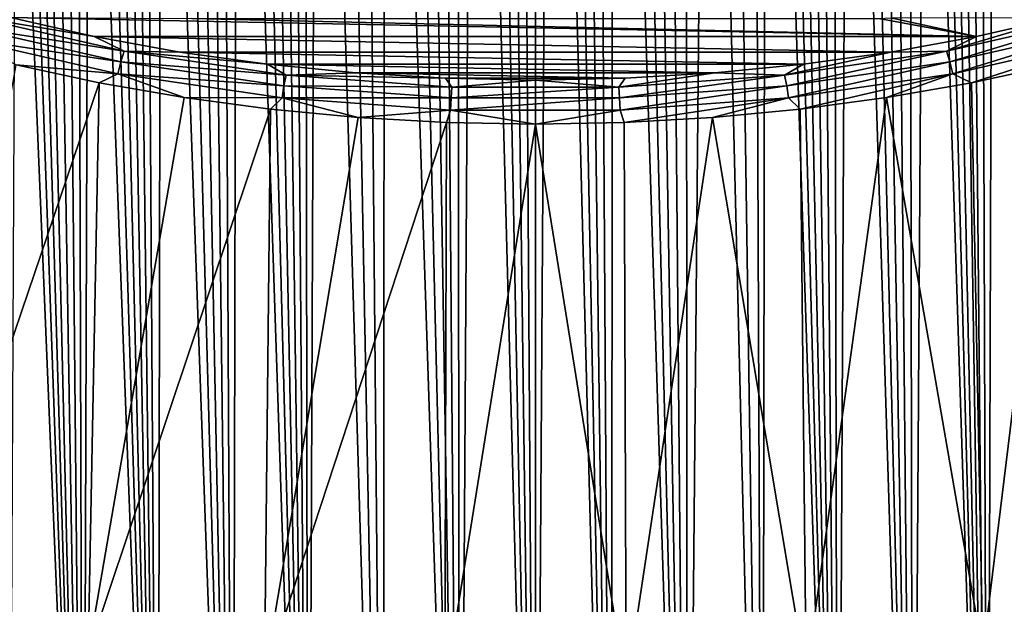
# Model space of a CAD drawing. Header units: metres. Extents: x -109 to 109, y -67 to 73.
# Tile 182 of 253: x 70 to 82, y -34 to -27. Entities that reach past the tile are written whole.
import ezdxf

# ---------------------------------------------------------------- set-up
doc = ezdxf.new("R2010")
doc.units = ezdxf.units.M
doc.layers.add('solid_508035_K244200000C76', color=7, linetype='CONTINUOUS')

msp = doc.modelspace()

# ---------------------------------------------------------------- linework, layer by layer
at = {"layer": 'solid_508035_K244200000C76'}
for points in [[(76.500175, -42.402905, 54.391022), (76.140457, -14.734276, 33.545712), (75.957054, -14.762227, 33.572533)], [(76.500175, -42.402905, 54.391022), (76.320877, -14.717929, 33.530014), (76.140457, -14.734276, 33.545712)], [(76.500175, -42.402905, 54.391022), (76.499916, -14.712574, 33.52486), (76.320877, -14.717929, 33.530014)], [(76.500175, -42.402905, 54.391022), (76.678955, -14.717921, 33.530006), (76.499916, -14.712574, 33.52486)], [(76.500175, -42.402905, 54.391022), (77.400597, -42.373039, 54.396744), (76.678955, -14.717921, 33.530006)], [(77.400597, -42.373039, 54.396744), (76.859367, -14.734254, 33.545692), (76.678955, -14.717921, 33.530006)], [(77.400597, -42.373039, 54.396744), (77.042763, -14.762192, 33.572498), (76.859367, -14.734254, 33.545692)], [(75.599731, -42.373062, 54.39674), (75.575035, -14.856872, 33.663376), (75.373489, -14.926869, 33.730526)], [(75.599731, -42.373062, 54.39674), (75.769005, -14.802649, 33.611332), (75.575035, -14.856872, 33.663376)], [(75.599731, -42.373062, 54.39674), (76.500175, -42.402905, 54.391022), (75.769005, -14.802649, 33.611332)], [(76.500175, -42.402905, 54.391022), (75.957054, -14.762227, 33.572533), (75.769005, -14.802649, 33.611332)], [(77.400597, -42.373039, 54.396744), (77.230812, -14.802604, 33.611286), (77.042763, -14.762192, 33.572498)], [(77.400597, -42.373039, 54.396744), (77.424782, -14.856815, 33.663319), (77.230812, -14.802604, 33.611286)], [(77.400597, -42.373039, 54.396744), (78.30024, -42.283287, 54.413887), (77.424782, -14.856815, 33.663319)], [(78.30024, -42.283287, 54.413887), (77.62632, -14.926794, 33.730453), (77.424782, -14.856815, 33.663319)], [(75.599731, -42.373062, 54.39674), (75.373489, -14.926869, 33.730526), (75.162392, -15.015163, 33.815197)], [(78.30024, -42.283287, 54.413887), (77.837402, -15.01507, 33.815105), (77.62632, -14.926794, 33.730453)], [(75.599731, -42.373062, 54.39674), (75.162392, -15.015163, 33.815197), (74.940308, -15.124635, 33.920143)], [(78.30024, -42.283287, 54.413887), (78.059479, -15.124525, 33.920036), (77.837402, -15.01507, 33.815105)], [(75.599731, -42.373062, 54.39674), (74.940308, -15.124635, 33.920143), (74.70533, -15.259263, 34.049126)], [(78.30024, -42.283287, 54.413887), (78.294449, -15.259127, 34.048996), (78.059479, -15.124525, 33.920036)], [(74.700043, -42.283325, 54.413883), (74.70533, -15.259263, 34.049126), (74.455589, -15.423848, 34.206692)], [(74.700043, -42.283325, 54.413883), (75.599731, -42.373062, 54.39674), (74.70533, -15.259263, 34.049126)], [(78.30024, -42.283287, 54.413887), (78.544182, -15.423689, 34.206539), (78.294449, -15.259127, 34.048996)], [(74.700043, -42.283325, 54.413883), (74.455589, -15.423848, 34.206692), (74.189796, -15.623589, 34.397762)], [(78.30024, -42.283287, 54.413887), (79.198364, -42.133133, 54.442425), (78.544182, -15.423689, 34.206539)], [(79.198364, -42.133133, 54.442425), (78.809975, -15.623408, 34.397591), (78.544182, -15.423689, 34.206539)], [(74.700043, -42.283325, 54.413883), (74.189796, -15.623589, 34.397762), (73.907097, -15.864576, 34.628025)], [(79.198364, -42.133133, 54.442425), (79.092674, -15.86437, 34.627827), (78.809975, -15.623408, 34.397591)], [(73.801872, -42.133183, 54.442413), (73.907097, -15.864576, 34.628025), (73.759285, -16.002695, 34.75983)], [(73.801872, -42.133183, 54.442413), (74.700043, -42.283325, 54.413883), (73.907097, -15.864576, 34.628025)], [(79.198364, -42.133133, 54.442425), (79.240486, -16.002474, 34.759621), (79.092674, -15.86437, 34.627827)], [(73.801872, -42.133183, 54.442413), (73.759285, -16.002695, 34.75983), (73.607162, -16.153059, 34.90332)], [(79.198364, -42.133133, 54.442425), (80.094055, -41.921745, 54.482292), (79.240486, -16.002474, 34.759621)], [(80.094055, -41.921745, 54.482292), (79.392609, -16.152824, 34.903095), (79.240486, -16.002474, 34.759621)], [(73.801872, -42.133183, 54.442413), (73.607162, -16.153059, 34.90332), (73.450836, -16.317415, 35.059929)], [(80.094055, -41.921745, 54.482292), (79.548935, -16.317165, 35.059689), (79.392609, -16.152824, 34.903095)], [(73.801872, -42.133183, 54.442413), (73.450836, -16.317415, 35.059929), (73.290344, -16.495743, 35.229786)], [(80.094055, -41.921745, 54.482292), (79.709427, -16.495481, 35.229538), (79.548935, -16.317165, 35.059689)], [(73.801872, -42.133183, 54.442413), (73.290344, -16.495743, 35.229786), (73.125717, -16.689911, 35.414448)], [(80.094055, -41.921745, 54.482292), (79.874054, -16.689636, 35.414188), (79.709427, -16.495481, 35.229538)], [(73.801872, -42.133183, 54.442413), (73.125717, -16.689911, 35.414448), (72.956993, -16.899889, 35.614044)], [(80.094055, -41.921745, 54.482292), (80.042786, -16.899603, 35.613773), (79.874054, -16.689636, 35.414188)], [(72.906136, -41.921799, 54.482285), (72.956993, -16.899889, 35.614044), (72.784256, -17.127897, 35.830387)], [(72.906136, -41.921799, 54.482285), (73.801872, -42.133183, 54.442413), (72.956993, -16.899889, 35.614044)], [(80.094055, -41.921745, 54.482292), (80.215523, -17.1276, 35.830105), (80.042786, -16.899603, 35.613773)], [(72.906136, -41.921799, 54.482285), (72.784256, -17.127897, 35.830387), (72.607552, -17.37392, 36.063622)], [(80.094055, -41.921745, 54.482292), (80.986244, -41.647999, 54.533409), (80.215523, -17.1276, 35.830105)], [(80.986244, -41.647999, 54.533409), (80.392235, -17.373615, 36.063332), (80.215523, -17.1276, 35.830105)], [(72.906136, -41.921799, 54.482285), (72.607552, -17.37392, 36.063622), (72.426949, -17.640396, 36.315731)], [(80.986244, -41.647999, 54.533409), (80.572845, -17.640079, 36.315434), (80.392235, -17.373615, 36.063332)], [(72.906136, -41.921799, 54.482285), (72.426949, -17.640396, 36.315731), (72.242508, -17.927338, 36.586891)], [(80.986244, -41.647999, 54.533409), (80.757294, -17.927011, 36.586586), (80.572845, -17.640079, 36.315434)], [(72.906136, -41.921799, 54.482285), (72.242508, -17.927338, 36.586891), (72.054375, -18.23749, 36.879299)], [(80.986244, -41.647999, 54.533409), (80.945427, -18.237156, 36.878983), (80.757294, -17.927011, 36.586586)], [(72.013908, -41.648052, 54.533401), (72.054375, -18.23749, 36.879299), (71.862625, -18.570923, 37.193161)], [(72.013908, -41.648052, 54.533401), (72.906136, -41.921799, 54.482285), (72.054375, -18.23749, 36.879299)], [(80.986244, -41.647999, 54.533409), (81.137184, -18.570581, 37.192841), (80.945427, -18.237156, 36.878983)], [(72.013908, -41.648052, 54.533401), (71.862625, -18.570923, 37.193161), (71.73291, -18.808027, 37.415791)], [(80.986244, -41.647999, 54.533409), (81.87381, -41.310413, 54.595623), (81.137184, -18.570581, 37.192841)], [(81.87381, -41.310413, 54.595623), (81.266907, -18.80768, 37.415466), (81.137184, -18.570581, 37.192841)], [(72.013908, -41.648052, 54.533401), (71.73291, -18.808027, 37.415791), (71.601669, -19.056396, 37.648754)], [(81.87381, -41.310413, 54.595623), (81.398155, -19.056047, 37.648426), (81.266907, -18.80768, 37.415466)], [(72.013908, -41.648052, 54.533401), (71.601669, -19.056396, 37.648754), (71.469002, -19.317177, 37.892933)], [(81.87381, -41.310413, 54.595623), (81.530823, -19.316824, 37.892601), (81.398155, -19.056047, 37.648426)], [(72.013908, -41.648052, 54.533401), (71.469002, -19.317177, 37.892933), (71.335014, -19.591694, 38.149342)], [(81.87381, -41.310413, 54.595623), (81.664818, -19.591339, 38.14901), (81.530823, -19.316824, 37.892601)], [(72.013908, -41.648052, 54.533401), (71.335014, -19.591694, 38.149342), (71.199654, -19.87903, 38.417362)], [(81.87381, -41.310413, 54.595623), (81.800186, -19.878675, 38.41703), (81.664818, -19.591339, 38.14901)], [(71.126297, -41.310459, 54.595615), (71.199654, -19.87903, 38.417362), (71.063072, -20.180637, 38.698078)], [(71.126297, -41.310459, 54.595615), (72.013908, -41.648052, 54.533401), (71.199654, -19.87903, 38.417362)], [(81.87381, -41.310413, 54.595623), (81.936775, -20.180281, 38.697746), (81.800186, -19.878675, 38.41703)], [(71.126297, -41.310459, 54.595615), (71.063072, -20.180637, 38.698078), (70.925407, -20.497961, 38.992577)], [(81.87381, -41.310413, 54.595623), (82.755432, -40.907192, 54.66872), (81.936775, -20.180281, 38.697746)], [(82.755432, -40.907192, 54.66872), (82.07444, -20.497606, 38.992249), (81.936775, -20.180281, 38.697746)], [(71.126297, -41.310459, 54.595615), (70.925407, -20.497961, 38.992577), (70.786583, -20.829947, 39.300144)], [(71.126297, -41.310459, 54.595615), (70.786583, -20.829947, 39.300144), (70.646835, -21.178404, 39.622097)], [(71.126297, -41.310459, 54.595615), (70.646835, -21.178404, 39.622097), (70.541565, -21.451729, 39.873844)], [(71.126297, -41.310459, 54.595615), (70.541565, -21.451729, 39.873844), (70.435776, -21.734343, 40.133739)], [(71.126297, -41.310459, 54.595615), (70.435776, -21.734343, 40.133739), (70.32959, -22.026926, 40.402267)], [(70.244637, -40.907227, 54.668713), (71.126297, -41.310459, 54.595615), (70.32959, -22.026926, 40.402267)], [(69.712029, -26.93914, 1.253095), (69.768997, -26.817242, 1.31554), (71.614853, -27.236427, 0.716882)], [(69.768997, -26.817242, 1.31554), (70.263565, -26.835283, 1.251486), (71.258026, -27.060076, 0.930449)], [(71.614853, -27.236427, 0.716882), (69.768997, -26.817242, 1.31554), (71.258026, -27.060076, 0.930449)], [(81.742027, -27.060064, 0.930464), (71.258026, -27.060076, 0.930449), (70.263565, -26.835283, 1.251486)], [(72.419052, -26.846397, 1.235614), (81.742027, -27.060064, 0.930464), (70.263565, -26.835283, 1.251486)], [(72.419052, -26.846397, 1.235614), (80.580948, -26.846397, 1.235614), (81.742027, -27.060064, 0.930464)], [(80.580948, -26.846397, 1.235614), (80.722466, -26.839705, 1.245172), (81.742027, -27.060064, 0.930464)], [(80.722466, -26.839705, 1.245172), (82.736481, -26.83527, 1.251504), (81.742027, -27.060064, 0.930464)], [(83.231003, -26.817242, 1.31554), (81.385147, -27.236427, 0.716882), (82.736481, -26.83527, 1.251504)], [(81.426498, -27.361874, 0.64937), (81.385147, -27.236427, 0.716882), (83.231003, -26.817242, 1.31554)], [(81.385147, -27.236427, 0.716882), (81.742027, -27.060064, 0.930464), (82.736481, -26.83527, 1.251504)], [(83.287971, -26.93914, 1.253095), (81.426498, -27.361874, 0.64937), (83.231003, -26.817242, 1.31554)], [(69.665558, -27.078083, 1.229841), (69.712029, -26.93914, 1.253095), (71.573502, -27.361874, 0.64937)], [(71.573502, -27.361874, 0.64937), (69.712029, -26.93914, 1.253095), (71.614853, -27.236427, 0.716882)], [(81.46022, -27.503708, 0.621983), (81.426498, -27.361874, 0.64937), (83.287971, -26.93914, 1.253095)], [(83.334442, -27.078083, 1.229841), (81.46022, -27.503708, 0.621983), (83.287971, -26.93914, 1.253095)], [(71.53978, -27.503708, 0.621983), (70.328735, -27.39764, 0.99603), (69.665558, -27.078083, 1.229841)], [(71.53978, -27.503708, 0.621983), (69.665558, -27.078083, 1.229841), (71.573502, -27.361874, 0.64937)], [(81.742027, -27.060064, 0.930464), (80.723244, -27.245417, 0.665755), (71.258026, -27.060076, 0.930449)], [(80.723244, -27.245417, 0.665755), (72.276802, -27.245424, 0.665743), (71.258026, -27.060076, 0.930449)], [(71.614853, -27.236427, 0.716882), (71.258026, -27.060076, 0.930449), (72.276802, -27.245424, 0.665743)], [(81.385147, -27.236427, 0.716882), (80.723244, -27.245417, 0.665755), (81.742027, -27.060064, 0.930464)], [(83.334442, -27.078083, 1.229841), (81.683624, -27.610851, 0.691534), (81.46022, -27.503708, 0.621983)], [(83.334442, -27.078083, 1.229841), (82.671265, -27.39764, 0.99603), (81.683624, -27.610851, 0.691534)], [(71.573502, -27.361874, 0.64937), (71.614853, -27.236427, 0.716882), (73.53775, -27.519611, 0.312453)], [(71.614853, -27.236427, 0.716882), (72.276802, -27.245424, 0.665743), (73.315262, -27.39049, 0.45857)], [(73.53775, -27.519611, 0.312453), (71.614853, -27.236427, 0.716882), (73.315262, -27.39049, 0.45857)], [(80.723244, -27.245417, 0.665755), (79.684792, -27.390482, 0.45858), (72.276802, -27.245424, 0.665743)], [(79.684792, -27.390482, 0.45858), (73.315262, -27.39049, 0.45857), (72.276802, -27.245424, 0.665743)], [(81.385147, -27.236427, 0.716882), (79.46225, -27.519611, 0.312453), (80.723244, -27.245417, 0.665755)], [(79.48732, -27.647455, 0.241518), (79.46225, -27.519611, 0.312453), (81.385147, -27.236427, 0.716882)], [(79.46225, -27.519611, 0.312453), (79.684792, -27.390482, 0.45858), (80.723244, -27.245417, 0.665755)], [(81.426498, -27.361874, 0.64937), (79.48732, -27.647455, 0.241518), (81.385147, -27.236427, 0.716882)], [(71.53978, -27.503708, 0.621983), (71.573502, -27.361874, 0.64937), (73.51268, -27.647455, 0.241518)], [(73.51268, -27.647455, 0.241518), (71.573502, -27.361874, 0.64937), (73.53775, -27.519611, 0.312453)], [(79.507767, -27.791245, 0.21134), (79.48732, -27.647455, 0.241518), (81.426498, -27.361874, 0.64937)], [(81.46022, -27.503708, 0.621983), (79.507767, -27.791245, 0.21134), (81.426498, -27.361874, 0.64937)], [(69.159042, -33.966362, 3.008046), (70.328735, -27.39764, 0.99603), (71.316376, -27.610851, 0.691534)], [(71.53978, -27.503708, 0.621983), (71.316376, -27.610851, 0.691534), (70.328735, -27.39764, 0.99603)], [(79.684792, -27.390482, 0.45858), (78.631447, -27.494593, 0.309894), (73.315262, -27.39049, 0.45857)], [(78.631447, -27.494593, 0.309894), (74.368614, -27.494598, 0.309888), (73.315262, -27.39049, 0.45857)], [(73.53775, -27.519611, 0.312453), (73.315262, -27.39049, 0.45857), (74.368614, -27.494598, 0.309888)], [(79.46225, -27.519611, 0.312453), (78.631447, -27.494593, 0.309894), (79.684792, -27.390482, 0.45858)], [(81.81562, -34.389179, 2.404198), (81.683624, -27.610851, 0.691534), (82.671265, -27.39764, 0.99603)], [(83.840958, -33.966362, 3.008046), (81.81562, -34.389179, 2.404198), (82.671265, -27.39764, 0.99603)], [(71.18438, -34.389179, 2.404198), (69.159042, -33.966362, 3.008046), (71.316376, -27.610851, 0.691534)], [(71.18438, -34.389179, 2.404198), (71.316376, -27.610851, 0.691534), (72.32621, -27.786554, 0.440602)], [(71.53978, -27.503708, 0.621983), (72.32621, -27.786554, 0.440602), (71.316376, -27.610851, 0.691534)], [(73.492233, -27.791245, 0.21134), (72.32621, -27.786554, 0.440602), (71.53978, -27.503708, 0.621983)], [(73.492233, -27.791245, 0.21134), (71.53978, -27.503708, 0.621983), (73.51268, -27.647455, 0.241518)], [(73.51268, -27.647455, 0.241518), (73.53775, -27.519611, 0.312453), (75.507362, -27.662329, 0.108632)], [(73.53775, -27.519611, 0.312453), (74.368614, -27.494598, 0.309888), (75.431786, -27.557251, 0.220409)], [(75.507362, -27.662329, 0.108632), (73.53775, -27.519611, 0.312453), (75.431786, -27.557251, 0.220409)], [(78.631447, -27.494593, 0.309894), (77.568268, -27.557249, 0.220412), (74.368614, -27.494598, 0.309888)], [(77.568268, -27.557249, 0.220412), (75.431786, -27.557251, 0.220409), (74.368614, -27.494598, 0.309888)], [(77.568268, -27.557249, 0.220412), (76.500031, -27.578169, 0.190535), (75.431786, -27.557251, 0.220409)], [(75.507362, -27.662329, 0.108632), (75.431786, -27.557251, 0.220409), (76.500031, -27.578169, 0.190535)], [(77.492638, -27.662329, 0.108632), (75.507362, -27.662329, 0.108632), (76.500031, -27.578169, 0.190535)], [(77.492638, -27.662329, 0.108632), (76.500031, -27.578169, 0.190535), (77.568268, -27.557249, 0.220412)], [(77.492638, -27.662329, 0.108632), (77.568268, -27.557249, 0.220412), (78.631447, -27.494593, 0.309894)], [(79.46225, -27.519611, 0.312453), (77.492638, -27.662329, 0.108632), (78.631447, -27.494593, 0.309894)], [(77.501038, -27.79138, 0.035971), (77.492638, -27.662329, 0.108632), (79.46225, -27.519611, 0.312453)], [(79.48732, -27.647455, 0.241518), (77.501038, -27.79138, 0.035971), (79.46225, -27.519611, 0.312453)], [(81.46022, -27.503708, 0.621983), (79.64608, -27.924, 0.24431), (79.507767, -27.791245, 0.21134)], [(81.46022, -27.503708, 0.621983), (80.67379, -27.786554, 0.440602), (79.64608, -27.924, 0.24431)], [(81.46022, -27.503708, 0.621983), (81.683624, -27.610851, 0.691534), (80.67379, -27.786554, 0.440602)], [(81.81562, -34.389179, 2.404198), (80.67379, -27.786554, 0.440602), (81.683624, -27.610851, 0.691534)], [(73.492233, -27.791245, 0.21134), (73.51268, -27.647455, 0.241518), (75.498962, -27.79138, 0.035971)], [(75.498962, -27.79138, 0.035971), (73.51268, -27.647455, 0.241518), (75.507362, -27.662329, 0.108632)], [(75.498962, -27.79138, 0.035971), (75.507362, -27.662329, 0.108632), (77.492638, -27.662329, 0.108632)], [(77.501038, -27.79138, 0.035971), (75.498962, -27.79138, 0.035971), (77.492638, -27.662329, 0.108632)], [(77.507889, -27.936155, 0.004386), (77.501038, -27.79138, 0.035971), (79.48732, -27.647455, 0.241518)], [(79.507767, -27.791245, 0.21134), (77.507889, -27.936155, 0.004386), (79.48732, -27.647455, 0.241518)], [(71.18438, -34.389179, 2.404198), (72.32621, -27.786554, 0.440602), (73.35392, -27.924, 0.24431)], [(73.492233, -27.791245, 0.21134), (73.35392, -27.924, 0.24431), (72.32621, -27.786554, 0.440602)], [(73.492233, -27.791245, 0.21134), (74.395103, -28.022598, 0.103499), (73.35392, -27.924, 0.24431)], [(75.492111, -27.936155, 0.004386), (74.395103, -28.022598, 0.103499), (73.492233, -27.791245, 0.21134)], [(75.492111, -27.936155, 0.004386), (73.492233, -27.791245, 0.21134), (75.498962, -27.79138, 0.035971)], [(75.492111, -27.936155, 0.004386), (75.498962, -27.79138, 0.035971), (77.501038, -27.79138, 0.035971)], [(77.507889, -27.936155, 0.004386), (75.492111, -27.936155, 0.004386), (77.501038, -27.79138, 0.035971)], [(79.507767, -27.791245, 0.21134), (77.554703, -28.081924, 0.01877), (77.507889, -27.936155, 0.004386)], [(79.507767, -27.791245, 0.21134), (78.604897, -28.022598, 0.103499), (77.554703, -28.081924, 0.01877)], [(79.507767, -27.791245, 0.21134), (79.64608, -27.924, 0.24431), (78.604897, -28.022598, 0.103499)], [(79.718407, -34.674274, 1.997038), (79.64608, -27.924, 0.24431), (80.67379, -27.786554, 0.440602)], [(81.81562, -34.389179, 2.404198), (79.718407, -34.674274, 1.997038), (80.67379, -27.786554, 0.440602)], [(73.281593, -34.674274, 1.997038), (71.18438, -34.389179, 2.404198), (73.35392, -27.924, 0.24431)], [(73.281593, -34.674274, 1.997038), (73.35392, -27.924, 0.24431), (74.395103, -28.022598, 0.103499)], [(75.492111, -27.936155, 0.004386), (75.445297, -28.081924, 0.01877), (74.395103, -28.022598, 0.103499)], [(75.492111, -27.936155, 0.004386), (76.5, -28.101728, -0.009513), (75.445297, -28.081924, 0.01877)], [(77.507889, -27.936155, 0.004386), (76.5, -28.101728, -0.009513), (75.492111, -27.936155, 0.004386)], [(77.507889, -27.936155, 0.004386), (77.554703, -28.081924, 0.01877), (76.5, -28.101728, -0.009513)], [(79.718407, -34.674274, 1.997038), (78.604897, -28.022598, 0.103499), (79.64608, -27.924, 0.24431)], [(73.281593, -34.674274, 1.997038), (74.395103, -28.022598, 0.103499), (75.445297, -28.081924, 0.01877)], [(77.57766, -34.817795, 1.792072), (77.554703, -28.081924, 0.01877), (78.604897, -28.022598, 0.103499)], [(79.718407, -34.674274, 1.997038), (77.57766, -34.817795, 1.792072), (78.604897, -28.022598, 0.103499)], [(75.42234, -34.817795, 1.792072), (73.281593, -34.674274, 1.997038), (75.445297, -28.081924, 0.01877)], [(75.42234, -34.817795, 1.792072), (75.445297, -28.081924, 0.01877), (76.5, -28.101728, -0.009513)], [(77.57766, -34.817795, 1.792072), (75.42234, -34.817795, 1.792072), (76.5, -28.101728, -0.009513)], [(77.57766, -34.817795, 1.792072), (76.5, -28.101728, -0.009513), (77.554703, -28.081924, 0.01877)]]:
    msp.add_3dface(points, dxfattribs=at)

doc.saveas('drawing.dxf')
